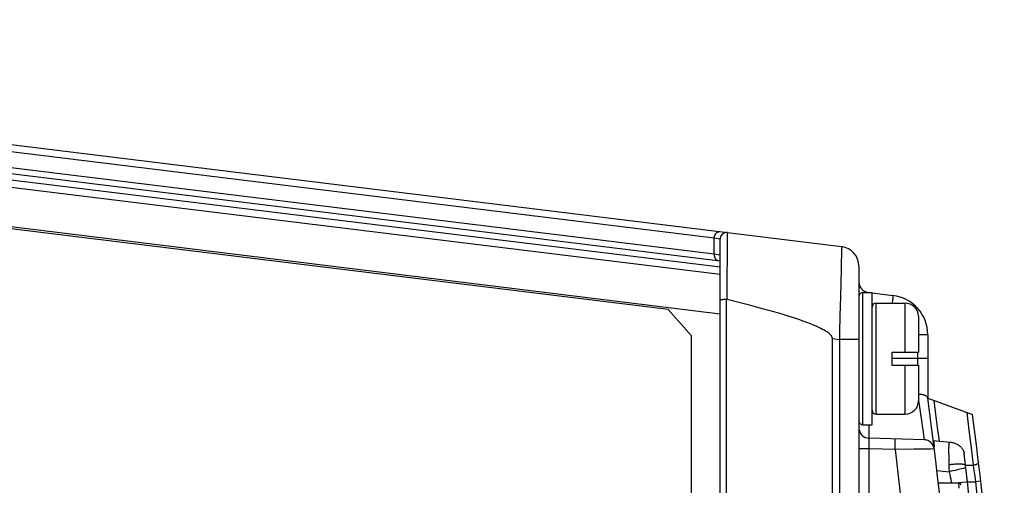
# Model space of a CAD drawing. Extents: x 0 to 594, y 0 to 420.
# Tile 44 of 104: x 294 to 309, y 379 to 386. Entities that reach past the tile are written whole.
import ezdxf

# ---------------------------------------------------------------- set-up
doc = ezdxf.new("R2010")
doc.units = 0
doc.header["$LTSCALE"] = 32.67
doc.layers.get('0').update_dxf_attribs({"linetype": 'CONTINUOUS'})
doc.layers.add('DATUM_AXIS', color=7, linetype='CONTINUOUS')

msp = doc.modelspace()

# ---------------------------------------------------------------- linework, layer by layer
at = {"color": 7, "linetype": 'CONTINUOUS'}
for p, q in [((278.409, 385.895), (306.355, 382.463)), ((281.119, 385.123), (304.519, 382.25)), ((281.059, 384.926), (304.519, 382.046)), ((304.519, 327.762), (304.519, 382.576)), ((306.619, 382.166), (306.619, 328.172)), ((306.625, 381.787), (306.619, 381.788)), ((306.759, 381.771), (306.774, 381.769)), ((306.819, 381.763), (307.134, 381.725)), ((306.219, 329.265), (306.219, 381.073)), ((307.661, 381.129), (307.661, 380.169)), ((307.661, 380.169), (308.339, 379.922)), ((307.606, 379.543), (306.775, 379.565)), ((307.745, 379.529), (307.999, 379.507)), ((308.233, 379.156), (308.212, 379.334)), ((308.262, 378.906), (308.233, 379.156)), ((307.821, 378.889), (308.125, 378.889))]:
    msp.add_line(p, q, dxfattribs=at)
at = {"color": 9, "linetype": 'CONTINUOUS'}
for p, q in [((304.431, 382.59), (280.871, 385.483)), ((280.919, 385.24), (304.431, 382.353)), ((281.758, 384.953), (304.519, 382.158)), ((304.519, 381.443), (280.624, 384.377)), ((304.631, 382.661), (304.631, 382.672)), ((304.631, 382.587), (304.631, 382.661)), ((304.431, 382.353), (304.431, 382.59)), ((304.519, 382.576), (304.431, 382.59)), ((304.629, 382.364), (304.631, 382.587)), ((304.431, 382.353), (304.519, 382.339)), ((304.626, 381.942), (304.629, 382.364)), ((306.355, 382.388), (306.354, 382.331)), ((306.356, 382.43), (306.355, 382.388)), ((306.356, 382.448), (306.356, 382.43)), ((306.352, 382.231), (306.35, 382.106)), ((306.354, 382.331), (306.352, 382.231)), ((306.35, 382.106), (306.345, 381.919)), ((304.624, 381.662), (304.626, 381.942)), ((306.345, 381.919), (306.34, 381.703)), ((304.617, 328.675), (304.617, 381.663)), ((306.34, 381.703), (306.333, 381.416)), ((307.129, 381.659), (307.127, 381.642)), ((307.131, 381.674), (307.129, 381.659)), ((306.819, 381.603), (306.846, 381.599)), ((306.333, 381.416), (306.327, 381.163)), ((306.327, 381.163), (306.324, 381.06)), ((306.219, 381.073), (306.324, 381.06)), ((306.619, 381.06), (306.324, 381.06)), ((306.324, 381.06), (306.324, 329.278)), ((307.661, 381.129), (307.519, 381.129)), ((307.505, 380.869), (307.505, 380.669)), ((307.661, 380.769), (307.119, 380.769)), ((307.519, 380.138), (307.535, 380.034)), ((307.535, 380.034), (307.55, 379.929)), ((307.55, 379.929), (307.564, 379.835)), ((307.564, 379.835), (307.576, 379.753)), ((306.775, 379.565), (306.775, 379.769)), ((307.576, 379.753), (307.589, 379.662)), ((306.774, 379.522), (306.774, 379.534)), ((306.774, 379.507), (306.774, 379.522)), ((307.169, 379.524), (307.169, 379.535)), ((307.169, 379.511), (307.169, 379.524)), ((307.589, 379.662), (307.601, 379.573)), ((306.776, 379.405), (306.619, 379.405)), ((306.774, 379.482), (306.774, 379.507)), ((306.775, 379.445), (306.774, 379.482)), ((306.776, 379.405), (306.775, 379.445)), ((307.167, 379.395), (306.776, 379.405)), ((306.776, 330.933), (306.776, 379.405)), ((307.167, 379.395), (307.168, 379.415)), ((307.45, 379.398), (307.167, 379.395)), ((307.168, 379.415), (307.169, 379.453)), ((307.169, 379.489), (307.169, 379.511)), ((307.169, 379.453), (307.169, 379.489)), ((307.496, 379.399), (307.45, 379.398)), ((307.702, 379.402), (307.677, 379.401)), ((307.755, 379.403), (307.702, 379.402)), ((307.76, 379.403), (307.755, 379.403)), ((307.76, 379.403), (307.76, 379.403)), ((307.983, 379.301), (307.982, 379.353)), ((307.984, 379.244), (307.983, 379.301)), ((307.985, 379.183), (307.984, 379.244)), ((307.799, 379.075), (307.988, 379.058)), ((307.986, 379.141), (307.985, 379.183)), ((307.987, 379.1), (307.986, 379.141)), ((307.988, 379.058), (307.987, 379.1)), ((308.074, 379.078), (308.017, 379.065)), ((308.125, 379.09), (308.074, 379.078)), ((308.17, 379.101), (308.125, 379.09)), ((308.197, 379.108), (308.17, 379.101)), ((308.212, 379.111), (308.197, 379.108)), ((308.225, 379.115), (308.212, 379.111)), ((308.233, 379.156), (308.35, 379.156)), ((308.35, 379.156), (308.36, 379.077)), ((308.36, 379.077), (308.372, 378.993)), ((308.017, 379.065), (307.988, 379.058)), ((308.372, 378.993), (308.383, 378.906)), ((308.125, 378.889), (308.13, 378.809)), ((308.241, 378.903), (308.195, 378.897)), ((308.262, 378.906), (308.241, 378.903)), ((308.262, 378.906), (308.383, 378.906)), ((308.462, 378.915), (308.383, 378.906))]:
    msp.add_line(p, q, dxfattribs=at)
for points in [[(304.431, 382.59), (304.432, 382.597), (304.432, 382.604), (304.434, 382.611), (304.435, 382.617), (304.437, 382.624), (304.439, 382.63), (304.442, 382.637), (304.445, 382.643), (304.448, 382.648), (304.451, 382.654), (304.455, 382.659), (304.458, 382.664), (304.462, 382.668), (304.467, 382.672), (304.471, 382.676), (304.475, 382.679), (304.48, 382.682), (304.485, 382.685), (304.489, 382.687), (304.494, 382.688), (304.499, 382.689), (304.504, 382.69), (304.509, 382.69), (304.514, 382.69)], [(304.631, 382.672), (304.631, 382.674), (304.631, 382.675)], [(304.431, 382.353), (304.431, 382.346), (304.431, 382.339), (304.431, 382.332), (304.432, 382.325), (304.433, 382.318), (304.435, 382.312), (304.437, 382.306), (304.439, 382.3), (304.441, 382.294), (304.444, 382.288), (304.447, 382.283), (304.45, 382.278), (304.454, 382.274), (304.458, 382.27), (304.462, 382.266), (304.466, 382.263), (304.47, 382.26), (304.475, 382.258), (304.48, 382.256), (304.485, 382.255), (304.489, 382.254)], [(306.355, 382.463), (306.356, 382.462), (306.356, 382.46), (306.356, 382.455), (306.356, 382.448)], [(306.759, 381.769), (306.759, 381.77), (306.759, 381.77), (306.759, 381.771)], [(307.127, 381.642), (307.124, 381.615), (307.124, 381.609)], [(307.133, 381.694), (307.131, 381.682), (307.131, 381.674)], [(307.134, 381.725), (307.134, 381.724), (307.134, 381.723), (307.134, 381.722), (307.134, 381.72), (307.134, 381.717), (307.134, 381.713), (307.134, 381.709), (307.133, 381.705), (307.133, 381.7), (307.133, 381.694)], [(307.751, 380.136), (307.778, 379.931), (307.805, 379.726), (307.831, 379.521)], [(308.25, 379.955), (308.284, 379.689), (308.318, 379.422), (308.35, 379.156)], [(306.774, 379.534), (306.774, 379.545), (306.774, 379.55), (306.774, 379.554), (306.774, 379.557), (306.774, 379.56), (306.774, 379.562), (306.774, 379.564), (306.774, 379.565), (306.775, 379.565)], [(307.169, 379.535), (307.169, 379.539), (307.169, 379.543), (307.169, 379.547), (307.169, 379.549), (307.169, 379.552), (307.169, 379.553), (307.169, 379.554), (307.169, 379.555)], [(307.601, 379.573), (307.605, 379.546), (307.606, 379.544), (307.606, 379.543)], [(307.167, 379.395), (307.26, 378.599), (307.342, 377.801), (307.412, 377.003), (307.47, 376.204), (307.517, 375.404), (307.552, 374.603), (307.576, 373.802), (307.588, 373.001), (307.588, 372.199), (307.577, 371.398), (307.554, 370.597), (307.52, 369.796), (307.474, 368.996), (307.416, 368.196), (307.347, 367.398), (307.267, 366.601), (307.175, 365.805), (307.071, 365.01)], [(307.632, 379.401), (307.597, 379.4), (307.579, 379.4), (307.559, 379.4), (307.539, 379.4), (307.517, 379.399), (307.496, 379.399)], [(307.677, 379.401), (307.648, 379.401), (307.632, 379.401)], [(307.982, 379.353), (307.982, 379.384), (307.982, 379.398), (307.982, 379.412), (307.982, 379.425), (307.983, 379.437), (307.983, 379.448), (307.983, 379.458), (307.984, 379.467), (307.985, 379.475), (307.986, 379.483), (307.987, 379.489), (307.988, 379.494), (307.99, 379.499), (307.992, 379.502), (307.994, 379.505), (307.996, 379.506), (307.999, 379.507)], [(308.233, 379.156), (308.23, 379.158), (308.226, 379.161), (308.221, 379.163), (308.215, 379.165), (308.209, 379.167), (308.202, 379.168), (308.194, 379.17), (308.185, 379.171), (308.176, 379.172), (308.167, 379.173), (308.157, 379.173), (308.146, 379.174), (308.134, 379.174), (308.123, 379.174), (308.11, 379.174), (308.098, 379.173), (308.085, 379.172), (308.071, 379.171), (308.057, 379.17), (308.043, 379.169), (308.029, 379.167), (308.015, 379.166), (308, 379.164), (307.985, 379.162)], [(308.237, 379.118), (308.234, 379.117), (308.23, 379.116), (308.225, 379.115)], [(308.429, 379.205), (308.429, 379.202), (308.428, 379.199), (308.428, 379.196), (308.427, 379.193), (308.425, 379.19), (308.423, 379.187), (308.421, 379.185), (308.418, 379.182), (308.415, 379.179), (308.411, 379.176), (308.407, 379.174), (308.403, 379.171), (308.399, 379.169), (308.394, 379.167), (308.389, 379.165), (308.384, 379.163), (308.378, 379.161), (308.373, 379.16), (308.367, 379.158), (308.361, 379.157), (308.356, 379.157), (308.35, 379.156)], [(308.022, 378.889), (308.02, 378.907), (308.014, 378.939), (308.007, 378.975), (307.998, 379.015), (307.988, 379.058)], [(308.195, 378.897), (308.135, 378.89), (308.125, 378.889)], [(308.383, 378.906), (308.466, 378.117), (308.539, 377.326), (308.6, 376.535), (308.65, 375.742), (308.689, 374.95), (308.717, 374.156), (308.734, 373.363), (308.739, 372.569), (308.734, 371.775), (308.717, 370.981), (308.689, 370.188), (308.65, 369.395), (308.6, 368.603), (308.539, 367.812), (308.466, 367.021), (308.383, 366.232)]]:
    msp.add_lwpolyline(points, dxfattribs=at)
at = {"color": 7, "linetype": 'CONTINUOUS'}
for points in [[(304.617, 381.663), (304.61, 381.663), (304.603, 381.663), (304.596, 381.663), (304.589, 381.662), (304.583, 381.662), (304.576, 381.662), (304.57, 381.661), (304.564, 381.661), (304.558, 381.66), (304.553, 381.659), (304.548, 381.659), (304.543, 381.658), (304.538, 381.657), (304.534, 381.656), (304.531, 381.655), (304.528, 381.655), (304.525, 381.654), (304.523, 381.653), (304.521, 381.652), (304.52, 381.651), (304.519, 381.65), (304.519, 381.649)], [(304.617, 381.663), (304.619, 381.663), (304.622, 381.663), (304.624, 381.662)], [(306.219, 381.073), (306.219, 381.077), (306.218, 381.081), (306.217, 381.086), (306.216, 381.091), (306.214, 381.096), (306.211, 381.101), (306.208, 381.107), (306.204, 381.113), (306.199, 381.12), (306.192, 381.127), (306.184, 381.135), (306.175, 381.144), (306.164, 381.153), (306.15, 381.164), (306.134, 381.174), (306.116, 381.186), (306.095, 381.199), (306.071, 381.212), (306.043, 381.226), (306.011, 381.242), (305.974, 381.258), (305.933, 381.276), (305.887, 381.295), (305.834, 381.315), (305.775, 381.336), (305.708, 381.36), (305.634, 381.385), (305.55, 381.411), (305.457, 381.44), (305.352, 381.471), (305.236, 381.504), (305.106, 381.539), (304.962, 381.577), (304.802, 381.618), (304.624, 381.662)], [(307.66, 380.171), (307.66, 380.175), (307.658, 380.179), (307.656, 380.184), (307.653, 380.188), (307.65, 380.192), (307.646, 380.195), (307.642, 380.199), (307.637, 380.203), (307.631, 380.206), (307.625, 380.209), (307.619, 380.212), (307.612, 380.215), (307.605, 380.217), (307.597, 380.22), (307.589, 380.222), (307.58, 380.223), (307.572, 380.225), (307.563, 380.226), (307.553, 380.227), (307.544, 380.228), (307.534, 380.229), (307.525, 380.229), (307.519, 380.229)], [(307.745, 379.529), (307.746, 379.528), (307.747, 379.527), (307.748, 379.524), (307.749, 379.52), (307.751, 379.516), (307.752, 379.51), (307.752, 379.504), (307.753, 379.496), (307.754, 379.488), (307.755, 379.478), (307.755, 379.468), (307.756, 379.457), (307.756, 379.445), (307.757, 379.433)], [(307.999, 379.507), (308.013, 379.505), (308.027, 379.503), (308.041, 379.5), (308.055, 379.496), (308.068, 379.492), (308.081, 379.487), (308.093, 379.482), (308.105, 379.476), (308.117, 379.469), (308.128, 379.462), (308.138, 379.454), (308.148, 379.446), (308.157, 379.438), (308.166, 379.429), (308.173, 379.42), (308.18, 379.412), (308.185, 379.404), (308.19, 379.397), (308.193, 379.391), (308.196, 379.385), (308.199, 379.38), (308.201, 379.375), (308.202, 379.371), (308.204, 379.367), (308.205, 379.363), (308.206, 379.36), (308.207, 379.357), (308.208, 379.354), (308.208, 379.352), (308.209, 379.35), (308.209, 379.348), (308.21, 379.346), (308.21, 379.344), (308.21, 379.342), (308.211, 379.341), (308.211, 379.34), (308.211, 379.338), (308.211, 379.337), (308.211, 379.336), (308.212, 379.335), (308.212, 379.334)], [(308.353, 378.031), (308.345, 378.117), (308.262, 378.906)]]:
    msp.add_lwpolyline(points, dxfattribs=at)
for centre, radius, start, end in [((304.619, 382.576), 0.1, 83, 180), ((306.319, 382.166), 0.3, 0, 83), ((306.779, 381.93), 0.16, 180, 263), ((307.061, 381.129), 0.6, 0, 83), ((252.179, 372.569), 56, 352.2001, 7.8021), ((252.179, 372.569), 56.64, 352.5409, 7.4591), ((306.779, 379.725), 0.16, 180, 268.5), ((307.601, 379.383), 0.16, 7.0093, 88.5), ((308.125, 378.849), 0.04, 6.4469, 90)]:
    msp.add_arc(centre, radius, start, end, dxfattribs=at)
at = {"layer": 'DATUM_AXIS', "color": 7, "linetype": 'CONTINUOUS'}
for p, q in [((303.735, 381.512), (280.038, 384.422)), ((306.679, 381.769), (306.819, 381.769)), ((306.819, 379.769), (306.819, 381.769)), ((306.619, 381.709), (306.619, 381.06)), ((306.879, 381.609), (307.319, 381.609)), ((304.086, 381.115), (303.735, 381.512)), ((307.519, 381.409), (307.519, 380.869)), ((304.086, 329.223), (304.086, 381.115)), ((307.119, 380.869), (307.519, 380.869)), ((307.119, 380.869), (307.119, 380.669)), ((307.119, 380.669), (307.519, 380.669)), ((307.519, 380.669), (307.519, 380.129)), ((306.879, 379.929), (307.319, 379.929)), ((306.679, 379.769), (306.819, 379.769))]:
    msp.add_line(p, q, dxfattribs=at)
at = {"layer": 'DATUM_AXIS', "color": 9, "linetype": 'CONTINUOUS'}
for p, q in [((306.679, 379.769), (306.679, 381.769)), ((306.879, 379.929), (306.879, 381.609)), ((307.319, 380.869), (307.319, 381.609)), ((307.319, 379.929), (307.319, 380.669))]:
    msp.add_line(p, q, dxfattribs=at)
at = {"layer": 'DATUM_AXIS', "color": 7, "linetype": 'CONTINUOUS'}
for centre, radius, start, end in [((306.679, 381.709), 0.06, 90, 180), ((306.879, 381.549), 0.06, 90, 180), ((307.319, 381.409), 0.2, 0, 90), ((307.319, 380.129), 0.2, 270, 360), ((306.879, 379.989), 0.06, 180, 270), ((306.679, 379.829), 0.06, 180, 270)]:
    msp.add_arc(centre, radius, start, end, dxfattribs=at)

doc.saveas('drawing.dxf')
